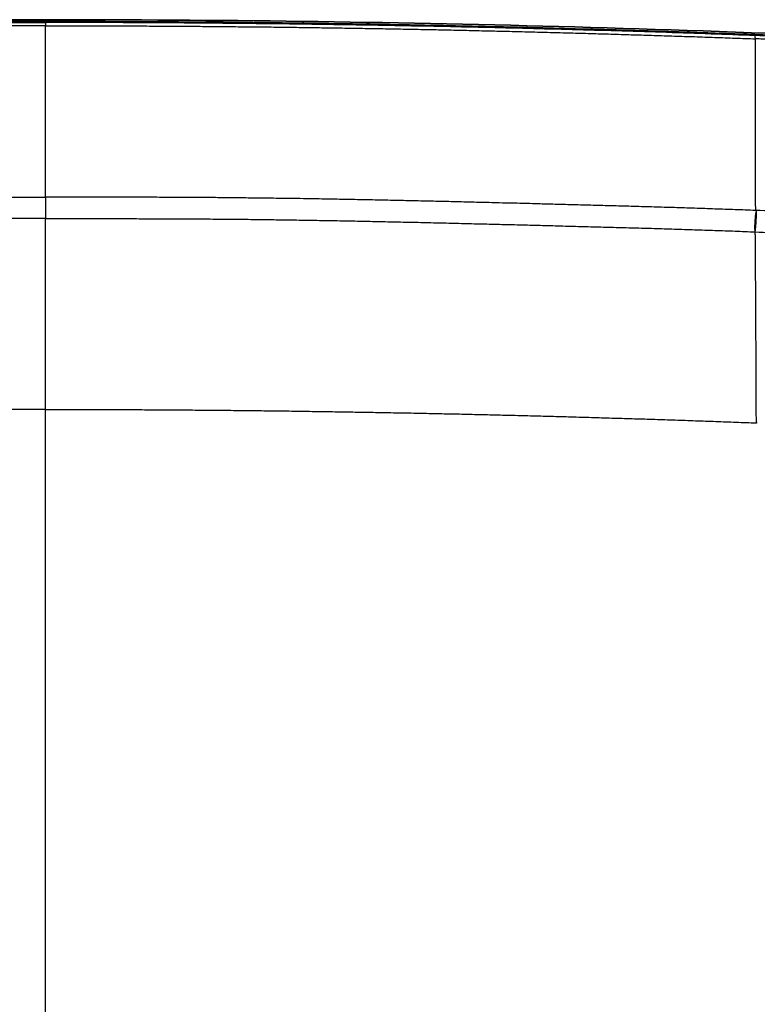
# Model space of a CAD drawing. Header units: millimetres. Extents: x 437 to 2596, y 423 to 1674.
# Tile 29 of 97: x 1214 to 1299, y 885 to 999. Entities that reach past the tile are written whole.
import ezdxf

# ---------------------------------------------------------------- set-up
doc = ezdxf.new("R2010")
doc.units = ezdxf.units.MM
doc.header["$LTSCALE"] = 5
doc.layers.add('0_CWD_4', color=7, linetype='Continuous', lineweight=25)
doc.layers.add('0_CWD_Line_035', color=7, linetype='Continuous', lineweight=35)

msp = doc.modelspace()

# ---------------------------------------------------------------- linework, layer by layer
at = {"layer": '0_CWD_4'}
for p, q in [((1216.64, 998.72), (1216.64, 998.84)), ((1292.9, 997.04), (1292.9, 997.04)), ((1239.24, 978.47), (1239.22, 978.47)), ((1241.02, 978.45), (1241.02, 978.45)), ((1242.34, 978.44), (1242.34, 978.44)), ((1242.54, 978.43), (1242.54, 978.43)), ((1240.94, 975.99), (1240.94, 975.99)), ((1241.14, 975.98), (1241.14, 975.98)), ((1241.22, 975.98), (1241.22, 975.98)), ((1241.42, 975.98), (1241.42, 975.98)), ((1242.34, 975.97), (1242.34, 975.97)), ((1242.54, 975.97), (1242.54, 975.97)), ((1280.63, 975.12), (1280.63, 975.12)), ((1286.65, 974.96), (1286.65, 974.96)), ((1287.65, 974.93), (1287.65, 974.93))]:
    msp.add_line(p, q, dxfattribs=at)
for points in [[(1216.64, 998.35), (1215.86, 998.35), (1214.3, 998.35), (1211.95, 998.35), (1209.61, 998.34), (1207.25, 998.33), (1204.91, 998.32), (1202.58, 998.31), (1200.22, 998.29), (1197.89, 998.28), (1195.54, 998.25), (1193.19, 998.23), (1190.86, 998.21), (1188.49, 998.18), (1186.17, 998.15), (1183.8, 998.11), (1181.49, 998.08), (1179.12, 998.04), (1176.8, 998), (1174.44, 997.95), (1172.11, 997.91), (1169.77, 997.86), (1167.41, 997.81), (1165.08, 997.75), (1162.73, 997.7), (1160.39, 997.64), (1158.05, 997.58), (1155.71, 997.52), (1153.36, 997.45), (1151.03, 997.38), (1148.66, 997.31), (1146.35, 997.24), (1143.98, 997.16), (1141.66, 997.09), (1139.32, 997.01), (1136.97, 996.92), (1135.42, 996.87), (1134.64, 996.84)], [(1216.64, 998.84), (1216.64, 998.91), (1216.64, 998.98), (1216.64, 999.05)], [(1216.64, 998.72), (1216.64, 998.71), (1216.64, 998.57), (1216.64, 998.35)], [(1216.64, 998.35), (1217.42, 998.35), (1218.97, 998.35), (1221.32, 998.35), (1223.67, 998.34), (1226.02, 998.33), (1228.37, 998.32), (1230.7, 998.31), (1233.05, 998.29), (1235.38, 998.28), (1237.73, 998.25), (1240.08, 998.23), (1242.42, 998.21), (1244.79, 998.18), (1247.11, 998.15), (1249.47, 998.11), (1251.79, 998.08), (1254.16, 998.04), (1256.48, 998), (1258.84, 997.95), (1261.17, 997.91), (1263.51, 997.86), (1265.87, 997.81), (1268.2, 997.75), (1270.55, 997.7), (1272.89, 997.64), (1275.22, 997.58), (1277.57, 997.52), (1279.91, 997.45), (1282.25, 997.38), (1284.61, 997.31), (1286.92, 997.24), (1289.29, 997.16), (1291.61, 997.09), (1293.96, 997.01), (1296.31, 996.92), (1297.86, 996.87), (1298.64, 996.84)], [(1302.98, 997.05), (1301.52, 997.1), (1300.06, 997.16), (1298.61, 997.21)], [(1298.64, 996.84), (1298.64, 997.06), (1298.62, 997.2), (1298.61, 997.21)], [(1241.15, 978.45), (1241.15, 978.45), (1241.15, 978.45), (1241.15, 978.45)], [(1216.64, 954.05), (1215.85, 954.05), (1214.29, 954.05), (1211.95, 954.04), (1209.59, 954.04), (1207.25, 954.03), (1204.9, 954.02), (1202.55, 954), (1200.21, 953.99), (1197.85, 953.97), (1195.51, 953.95), (1193.15, 953.92), (1190.81, 953.9), (1188.47, 953.87), (1186.13, 953.83), (1183.78, 953.8), (1181.43, 953.76), (1179.09, 953.72), (1176.73, 953.68), (1174.39, 953.64), (1172.05, 953.59), (1169.69, 953.54), (1167.36, 953.49), (1164.98, 953.43), (1162.67, 953.38), (1160.31, 953.32), (1157.96, 953.26), (1155.63, 953.19), (1153.27, 953.12), (1150.94, 953.05), (1148.58, 952.98), (1146.25, 952.91), (1143.9, 952.83), (1141.56, 952.75), (1139.21, 952.67), (1136.87, 952.58), (1135.31, 952.52), (1134.53, 952.5)], [(1216.64, 954.05), (1217.42, 954.05), (1218.99, 954.05), (1221.33, 954.04), (1223.69, 954.04), (1226.02, 954.03), (1228.37, 954.02), (1230.72, 954), (1233.06, 953.99), (1235.42, 953.97), (1237.76, 953.95), (1240.12, 953.92), (1242.46, 953.9), (1244.8, 953.87), (1247.15, 953.83), (1249.49, 953.8), (1251.85, 953.76), (1254.19, 953.72), (1256.55, 953.68), (1258.89, 953.64), (1261.23, 953.59), (1263.59, 953.54), (1265.91, 953.49), (1268.29, 953.43), (1270.61, 953.38), (1272.96, 953.32), (1275.32, 953.26), (1277.64, 953.19), (1280.01, 953.12), (1282.34, 953.05), (1284.69, 952.98), (1287.02, 952.91), (1289.37, 952.83), (1291.72, 952.75), (1294.06, 952.67), (1296.4, 952.58), (1297.97, 952.52), (1298.75, 952.5)], [(1298.86, 952.49), (1298.82, 952.49), (1298.79, 952.49), (1298.75, 952.5)]]:
    msp.add_open_spline(points, degree=3, dxfattribs=at)
for points, knots in [([(1134.67, 997.21), (1136.37, 997.27), (1139.78, 997.4), (1144.9, 997.57), (1150.02, 997.73), (1156.85, 997.92), (1165.38, 998.14), (1175.63, 998.35), (1185.88, 998.52), (1196.13, 998.63), (1206.38, 998.71), (1213.22, 998.72), (1216.64, 998.72)], [0, 0, 0, 0, 0.0625, 0.125, 0.1875, 0.25, 0.375, 0.5, 0.625, 0.75, 0.875, 1, 1, 1, 1]), ([(1298.61, 997.21), (1296.9, 997.27), (1293.49, 997.4), (1288.37, 997.57), (1283.26, 997.73), (1276.43, 997.92), (1267.89, 998.14), (1257.65, 998.35), (1247.4, 998.52), (1237.14, 998.63), (1226.89, 998.71), (1220.06, 998.72), (1216.64, 998.72)], [0, 0, 0, 0, 0.0625, 0.125, 0.1875, 0.25, 0.375, 0.5, 0.625, 0.75, 0.875, 1, 1, 1, 1]), ([(1216.64, 989.87), (1216.64, 990.02), (1216.64, 990.18), (1216.64, 990.34), (1216.64, 990.69), (1216.64, 991.04), (1216.64, 991.38), (1216.64, 991.72), (1216.64, 992.06), (1216.64, 992.4), (1216.64, 992.74), (1216.64, 993.07), (1216.64, 993.41), (1216.64, 993.74), (1216.64, 994.07), (1216.64, 994.39), (1216.64, 994.72), (1216.64, 995.04), (1216.64, 995.36), (1216.64, 995.69), (1216.64, 996), (1216.64, 996.32), (1216.64, 996.63), (1216.64, 996.94), (1216.64, 997.25), (1216.64, 997.55), (1216.64, 997.86), (1216.64, 998.16), (1216.64, 998.22), (1216.64, 998.29), (1216.64, 998.35)], [0, 0, 0, 0, 0.052548, 0.052548, 0.052548, 0.167855, 0.167855, 0.167855, 0.283161, 0.283161, 0.283161, 0.398468, 0.398468, 0.398468, 0.513774, 0.513774, 0.513774, 0.629081, 0.629081, 0.629081, 0.744388, 0.744388, 0.744388, 0.859694, 0.859694, 0.859694, 0.975001, 0.975001, 0.975001, 1, 1, 1, 1]), ([(1298.71, 977.02), (1298.68, 977.27), (1298.66, 977.54), (1298.64, 977.81), (1298.64, 977.87), (1298.64, 977.92), (1298.64, 977.98), (1298.63, 978.29), (1298.63, 978.62), (1298.64, 978.95), (1298.64, 978.97), (1298.64, 978.99), (1298.64, 979.01), (1298.64, 979.36), (1298.64, 979.71), (1298.64, 980.08), (1298.64, 980.1), (1298.64, 980.11), (1298.64, 980.13), (1298.64, 980.47), (1298.64, 980.84), (1298.64, 981.21), (1298.64, 981.25), (1298.64, 981.29), (1298.64, 981.33), (1298.64, 981.65), (1298.64, 981.99), (1298.64, 982.33), (1298.64, 982.43), (1298.64, 982.53), (1298.64, 982.63), (1298.64, 982.9), (1298.64, 983.17), (1298.64, 983.44), (1298.64, 983.64), (1298.64, 983.84), (1298.64, 984.04), (1298.64, 984.2), (1298.64, 984.37), (1298.64, 984.54), (1298.64, 984.87), (1298.64, 985.21), (1298.64, 985.55), (1298.64, 985.58), (1298.64, 985.6), (1298.64, 985.63), (1298.64, 985.98), (1298.64, 986.34), (1298.64, 986.71), (1298.64, 986.86), (1298.64, 987.02), (1298.64, 987.18), (1298.64, 987.37), (1298.64, 987.57), (1298.64, 987.77), (1298.64, 988.12), (1298.64, 988.47), (1298.64, 988.82), (1298.64, 988.86), (1298.64, 988.89), (1298.64, 988.92), (1298.64, 989.23), (1298.64, 989.54), (1298.64, 989.86), (1298.64, 990.16), (1298.64, 990.46), (1298.64, 990.76), (1298.64, 990.8), (1298.64, 990.84), (1298.64, 990.88), (1298.64, 991.21), (1298.64, 991.55), (1298.64, 991.89), (1298.64, 992.16), (1298.64, 992.43), (1298.64, 992.71), (1298.64, 992.77), (1298.64, 992.82), (1298.64, 992.88), (1298.64, 993.2), (1298.64, 993.52), (1298.64, 993.85), (1298.64, 994.14), (1298.64, 994.44), (1298.64, 994.74), (1298.64, 994.76), (1298.64, 994.78), (1298.64, 994.8), (1298.64, 995.11), (1298.64, 995.42), (1298.64, 995.73), (1298.64, 996.03), (1298.64, 996.34), (1298.64, 996.64), (1298.64, 996.71), (1298.64, 996.77), (1298.64, 996.84)], [0, 0, 0, 0, 0.063527, 0.063527, 0.063527, 0.076923, 0.076923, 0.076923, 0.149341, 0.149341, 0.149341, 0.153846, 0.153846, 0.153846, 0.227972, 0.227972, 0.227972, 0.230769, 0.230769, 0.230769, 0.300334, 0.300334, 0.300334, 0.307692, 0.307692, 0.307692, 0.367242, 0.367242, 0.367242, 0.384615, 0.384615, 0.384615, 0.42947, 0.42947, 0.42947, 0.461538, 0.461538, 0.461538, 0.487548, 0.487548, 0.487548, 0.538462, 0.538462, 0.538462, 0.542104, 0.542104, 0.542104, 0.59353, 0.59353, 0.59353, 0.615385, 0.615385, 0.615385, 0.642086, 0.642086, 0.642086, 0.688178, 0.688178, 0.688178, 0.692308, 0.692308, 0.692308, 0.732082, 0.732082, 0.732082, 0.769231, 0.769231, 0.769231, 0.773937, 0.773937, 0.773937, 0.814016, 0.814016, 0.814016, 0.846154, 0.846154, 0.846154, 0.852536, 0.852536, 0.852536, 0.889525, 0.889525, 0.889525, 0.923077, 0.923077, 0.923077, 0.925165, 0.925165, 0.925165, 0.9596, 0.9596, 0.9596, 0.99281, 0.99281, 0.99281, 1, 1, 1, 1]), ([(1303.01, 996.67), (1302.96, 996.67), (1302.91, 996.67), (1302.85, 996.67), (1302.57, 996.69), (1302.29, 996.7), (1302.01, 996.71), (1301.73, 996.72), (1301.45, 996.73), (1301.17, 996.74), (1300.89, 996.75), (1300.6, 996.77), (1300.32, 996.78), (1300.04, 996.79), (1299.76, 996.8), (1299.48, 996.81), (1299.2, 996.82), (1298.92, 996.83), (1298.64, 996.84)], [0, 0, 0, 0, 0.035713, 0.035713, 0.035713, 0.228568, 0.228568, 0.228568, 0.421424, 0.421424, 0.421424, 0.614279, 0.614279, 0.614279, 0.807134, 0.807134, 0.807134, 1, 1, 1, 1]), ([(1216.64, 978.56), (1216.64, 978.82), (1216.64, 979.08), (1216.64, 979.34), (1216.64, 979.72), (1216.64, 980.1), (1216.64, 980.48), (1216.64, 980.86), (1216.64, 981.23), (1216.64, 981.61), (1216.64, 981.99), (1216.64, 982.36), (1216.64, 982.73), (1216.64, 983.11), (1216.64, 983.48), (1216.64, 983.85), (1216.64, 984.23), (1216.64, 984.6), (1216.64, 984.96), (1216.64, 985.33), (1216.64, 985.7), (1216.64, 986.06), (1216.64, 986.42), (1216.64, 986.79), (1216.64, 987.15), (1216.64, 987.51), (1216.64, 987.87), (1216.64, 988.23), (1216.64, 988.58), (1216.64, 988.94), (1216.64, 989.29), (1216.64, 989.48), (1216.64, 989.67), (1216.64, 989.87)], [0, 0, 0, 0, 0.06703, 0.06703, 0.06703, 0.164781, 0.164781, 0.164781, 0.262533, 0.262533, 0.262533, 0.360285, 0.360285, 0.360285, 0.458037, 0.458037, 0.458037, 0.555789, 0.555789, 0.555789, 0.653541, 0.653541, 0.653541, 0.751292, 0.751292, 0.751292, 0.849044, 0.849044, 0.849044, 0.946796, 0.946796, 0.946796, 1, 1, 1, 1]), ([(1134.56, 977.02), (1134.59, 977.02), (1134.61, 977.02), (1134.64, 977.02), (1135.42, 977.05), (1136.2, 977.08), (1136.98, 977.11), (1137.75, 977.14), (1138.53, 977.16), (1139.31, 977.19), (1140.09, 977.22), (1140.88, 977.24), (1141.66, 977.27), (1142.44, 977.3), (1143.22, 977.32), (1144, 977.35), (1144.78, 977.37), (1145.56, 977.39), (1146.35, 977.42), (1147.13, 977.44), (1147.91, 977.46), (1148.69, 977.48), (1149.47, 977.51), (1150.25, 977.53), (1151.03, 977.55), (1151.67, 977.57), (1152.32, 977.58), (1152.96, 977.6), (1153.1, 977.6), (1153.23, 977.61), (1153.37, 977.61), (1154.15, 977.63), (1154.92, 977.65), (1155.7, 977.67), (1156.48, 977.69), (1157.27, 977.71), (1158.05, 977.73), (1158.23, 977.74), (1158.41, 977.74), (1158.6, 977.75), (1159.19, 977.76), (1159.79, 977.78), (1160.39, 977.8), (1161.17, 977.82), (1161.95, 977.84), (1162.74, 977.86), (1163.24, 977.87), (1163.74, 977.88), (1164.24, 977.89), (1164.52, 977.9), (1164.8, 977.91), (1165.08, 977.92), (1165.86, 977.93), (1166.64, 977.95), (1167.42, 977.97), (1168.2, 977.99), (1168.98, 978.01), (1169.77, 978.03), (1170.55, 978.05), (1171.33, 978.07), (1172.11, 978.09), (1172.89, 978.1), (1173.66, 978.12), (1174.44, 978.14), (1174.81, 978.15), (1175.17, 978.15), (1175.53, 978.16), (1175.95, 978.17), (1176.37, 978.18), (1176.79, 978.19), (1177.57, 978.21), (1178.36, 978.22), (1179.14, 978.24), (1179.91, 978.25), (1180.69, 978.27), (1181.47, 978.28), (1182.25, 978.3), (1183.04, 978.31), (1183.82, 978.33), (1184.61, 978.34), (1185.38, 978.35), (1186.16, 978.37), (1186.39, 978.37), (1186.61, 978.37), (1186.83, 978.38), (1187.39, 978.39), (1187.95, 978.4), (1188.51, 978.4), (1189.29, 978.41), (1190.07, 978.42), (1190.85, 978.43), (1191.64, 978.44), (1192.42, 978.45), (1193.2, 978.46), (1193.98, 978.47), (1194.76, 978.48), (1195.54, 978.49), (1196.32, 978.49), (1197.1, 978.5), (1197.89, 978.51), (1197.97, 978.51), (1198.06, 978.51), (1198.15, 978.51), (1198.84, 978.51), (1199.54, 978.52), (1200.23, 978.52), (1201.01, 978.53), (1201.79, 978.53), (1202.58, 978.53), (1203.36, 978.54), (1204.14, 978.54), (1204.92, 978.54), (1205.7, 978.54), (1206.48, 978.55), (1207.26, 978.55), (1208.04, 978.55), (1208.83, 978.55), (1209.61, 978.55), (1210.39, 978.55), (1211.17, 978.55), (1211.96, 978.55), (1212.74, 978.55), (1213.51, 978.55), (1214.29, 978.55), (1215.07, 978.56), (1215.86, 978.56), (1216.64, 978.56)], [0.000004, 0.000004, 0.000004, 0.000004, 0.0009238, 0.0009238, 0.0009238, 0.0294688, 0.0294688, 0.0294688, 0.0580138, 0.0580138, 0.0580138, 0.0865589, 0.0865589, 0.0865589, 0.1151039, 0.1151039, 0.1151039, 0.1436489, 0.1436489, 0.1436489, 0.172194, 0.172194, 0.172194, 0.200739, 0.200739, 0.200739, 0.2242877, 0.2242877, 0.2242877, 0.2292841, 0.2292841, 0.2292841, 0.2578291, 0.2578291, 0.2578291, 0.2863741, 0.2863741, 0.2863741, 0.2930627, 0.2930627, 0.2930627, 0.3149192, 0.3149192, 0.3149192, 0.3434642, 0.3434642, 0.3434642, 0.3617685, 0.3617685, 0.3617685, 0.3720092, 0.3720092, 0.3720092, 0.4005543, 0.4005543, 0.4005543, 0.4290993, 0.4290993, 0.4290993, 0.4576443, 0.4576443, 0.4576443, 0.4861894, 0.4861894, 0.4861894, 0.4994749, 0.4994749, 0.4994749, 0.5147344, 0.5147344, 0.5147344, 0.5432794, 0.5432794, 0.5432794, 0.5718245, 0.5718245, 0.5718245, 0.6003695, 0.6003695, 0.6003695, 0.6289145, 0.6289145, 0.6289145, 0.6371217, 0.6371217, 0.6371217, 0.6574596, 0.6574596, 0.6574596, 0.6860046, 0.6860046, 0.6860046, 0.7145496, 0.7145496, 0.7145496, 0.7430947, 0.7430947, 0.7430947, 0.7716397, 0.7716397, 0.7716397, 0.7747971, 0.7747971, 0.7747971, 0.8001848, 0.8001848, 0.8001848, 0.8287298, 0.8287298, 0.8287298, 0.8572748, 0.8572748, 0.8572748, 0.8858199, 0.8858199, 0.8858199, 0.9143649, 0.9143649, 0.9143649, 0.9429099, 0.9429099, 0.9429099, 0.971455, 0.971455, 0.971455, 1, 1, 1, 1]), ([(1298.71, 977.02), (1298.69, 977.02), (1298.66, 977.02), (1298.64, 977.02), (1297.86, 977.05), (1297.08, 977.08), (1296.3, 977.11), (1295.52, 977.14), (1294.75, 977.16), (1293.96, 977.19), (1293.18, 977.22), (1292.39, 977.24), (1291.61, 977.27), (1290.83, 977.3), (1290.06, 977.32), (1289.28, 977.35), (1288.5, 977.37), (1287.71, 977.39), (1286.93, 977.42), (1286.15, 977.44), (1285.37, 977.46), (1284.59, 977.48), (1283.81, 977.51), (1283.03, 977.53), (1282.25, 977.55), (1281.6, 977.57), (1280.96, 977.58), (1280.31, 977.6), (1280.18, 977.6), (1280.04, 977.61), (1279.91, 977.61), (1279.13, 977.63), (1278.35, 977.65), (1277.57, 977.67), (1276.79, 977.69), (1276.01, 977.71), (1275.23, 977.73), (1275.04, 977.74), (1274.86, 977.74), (1274.68, 977.75), (1274.08, 977.76), (1273.49, 977.78), (1272.89, 977.8), (1272.11, 977.82), (1271.32, 977.84), (1270.54, 977.86), (1270.04, 977.87), (1269.54, 977.88), (1269.04, 977.89), (1268.76, 977.9), (1268.48, 977.91), (1268.2, 977.92), (1267.42, 977.93), (1266.64, 977.95), (1265.86, 977.97), (1265.07, 977.99), (1264.29, 978.01), (1263.51, 978.03), (1262.73, 978.05), (1261.94, 978.07), (1261.17, 978.09), (1260.39, 978.1), (1259.61, 978.12), (1258.83, 978.14), (1258.47, 978.15), (1258.11, 978.15), (1257.74, 978.16), (1257.32, 978.17), (1256.91, 978.18), (1256.49, 978.19), (1255.7, 978.21), (1254.92, 978.22), (1254.14, 978.24), (1253.36, 978.25), (1252.59, 978.27), (1251.81, 978.28), (1251.02, 978.3), (1250.23, 978.31), (1249.45, 978.33), (1248.67, 978.34), (1247.89, 978.35), (1247.11, 978.37), (1246.89, 978.37), (1246.66, 978.37), (1246.44, 978.38), (1245.88, 978.39), (1245.33, 978.4), (1244.77, 978.4), (1243.98, 978.41), (1243.2, 978.42), (1242.42, 978.43), (1241.64, 978.44), (1240.86, 978.45), (1240.08, 978.46), (1239.3, 978.47), (1238.52, 978.48), (1237.74, 978.49), (1236.96, 978.49), (1236.17, 978.5), (1235.39, 978.51), (1235.3, 978.51), (1235.22, 978.51), (1235.13, 978.51), (1234.43, 978.51), (1233.74, 978.52), (1233.04, 978.52), (1232.26, 978.53), (1231.48, 978.53), (1230.7, 978.53), (1229.92, 978.54), (1229.14, 978.54), (1228.36, 978.54), (1227.58, 978.54), (1226.79, 978.55), (1226.01, 978.55), (1225.23, 978.55), (1224.45, 978.55), (1223.67, 978.55), (1222.88, 978.55), (1222.1, 978.55), (1221.32, 978.55), (1220.54, 978.55), (1219.76, 978.55), (1218.98, 978.55), (1218.2, 978.56), (1217.42, 978.56), (1216.64, 978.56)], [0.000004, 0.000004, 0.000004, 0.000004, 0.0009238, 0.0009238, 0.0009238, 0.0294688, 0.0294688, 0.0294688, 0.0580138, 0.0580138, 0.0580138, 0.0865589, 0.0865589, 0.0865589, 0.1151039, 0.1151039, 0.1151039, 0.1436489, 0.1436489, 0.1436489, 0.172194, 0.172194, 0.172194, 0.200739, 0.200739, 0.200739, 0.2242877, 0.2242877, 0.2242877, 0.2292841, 0.2292841, 0.2292841, 0.2578291, 0.2578291, 0.2578291, 0.2863741, 0.2863741, 0.2863741, 0.2930627, 0.2930627, 0.2930627, 0.3149192, 0.3149192, 0.3149192, 0.3434642, 0.3434642, 0.3434642, 0.3617685, 0.3617685, 0.3617685, 0.3720092, 0.3720092, 0.3720092, 0.4005543, 0.4005543, 0.4005543, 0.4290993, 0.4290993, 0.4290993, 0.4576443, 0.4576443, 0.4576443, 0.4861894, 0.4861894, 0.4861894, 0.4994749, 0.4994749, 0.4994749, 0.5147344, 0.5147344, 0.5147344, 0.5432794, 0.5432794, 0.5432794, 0.5718245, 0.5718245, 0.5718245, 0.6003695, 0.6003695, 0.6003695, 0.6289145, 0.6289145, 0.6289145, 0.6371217, 0.6371217, 0.6371217, 0.6574596, 0.6574596, 0.6574596, 0.6860046, 0.6860046, 0.6860046, 0.7145496, 0.7145496, 0.7145496, 0.7430947, 0.7430947, 0.7430947, 0.7716397, 0.7716397, 0.7716397, 0.7747971, 0.7747971, 0.7747971, 0.8001848, 0.8001848, 0.8001848, 0.8287298, 0.8287298, 0.8287298, 0.8572748, 0.8572748, 0.8572748, 0.8858199, 0.8858199, 0.8858199, 0.9143649, 0.9143649, 0.9143649, 0.9429099, 0.9429099, 0.9429099, 0.971455, 0.971455, 0.971455, 1, 1, 1, 1]), ([(1216.64, 978.56), (1216.64, 978.13), (1216.64, 977.66), (1216.64, 977.23), (1216.64, 976.8), (1216.64, 976.4), (1216.64, 976.09)], [0.0001232, 0.0001232, 0.0001232, 0.0001232, 0.4989805, 0.4989805, 0.4989805, 1, 1, 1, 1]), ([(1298.71, 977.02), (1298.67, 976.73), (1298.6, 976.13), (1298.54, 975.25), (1298.55, 974.77), (1298.57, 974.55)], [0.0002239, 0.0002239, 0.0002239, 0.0002239, 0.3333333, 0.6666667, 1, 1, 1, 1]), ([(1298.71, 977.02), (1298.72, 976.72), (1298.72, 976.42), (1298.71, 976.13), (1298.7, 975.98), (1298.7, 975.83), (1298.69, 975.69), (1298.68, 975.55), (1298.67, 975.41), (1298.66, 975.28), (1298.64, 975.01), (1298.61, 974.77), (1298.57, 974.55)], [0.0000865, 0.0000865, 0.0000865, 0.0000865, 0.3333333, 0.3333333, 0.3333333, 0.5001567, 0.5001567, 0.5001567, 0.6666667, 0.6666667, 0.6666667, 1, 1, 1, 1]), ([(1336.69, 962.97), (1335.83, 964.18), (1334.89, 965.31), (1333.88, 966.34), (1333.72, 966.5), (1333.56, 966.66), (1333.41, 966.81), (1332.22, 967.98), (1330.94, 969.01), (1329.64, 969.92), (1329.16, 970.25), (1328.67, 970.57), (1328.17, 970.87), (1327.31, 971.4), (1326.4, 971.89), (1325.37, 972.38), (1324.45, 972.81), (1323.43, 973.24), (1322.34, 973.64), (1321.52, 973.94), (1320.66, 974.23), (1319.78, 974.48), (1318.71, 974.79), (1317.6, 975.06), (1316.47, 975.3), (1315.45, 975.51), (1314.41, 975.69), (1313.35, 975.85), (1312.44, 975.99), (1311.52, 976.11), (1310.59, 976.22), (1309.21, 976.38), (1307.8, 976.51), (1306.35, 976.61), (1303.91, 976.8), (1301.34, 976.92), (1298.71, 977.02)], [0, 0, 0, 0, 0.123814, 0.123814, 0.123814, 0.142857, 0.142857, 0.142857, 0.285714, 0.285714, 0.285714, 0.338419, 0.338419, 0.338419, 0.428571, 0.428571, 0.428571, 0.509676, 0.509676, 0.509676, 0.571429, 0.571429, 0.571429, 0.646439, 0.646439, 0.646439, 0.714286, 0.714286, 0.714286, 0.772195, 0.772195, 0.772195, 0.857143, 0.857143, 0.857143, 1, 1, 1, 1]), ([(1216.64, 976.09), (1215.86, 976.09), (1214.29, 976.09), (1211.96, 976.09), (1209.6, 976.08), (1207.26, 976.08), (1204.92, 976.07), (1202.58, 976.07), (1200.23, 976.05), (1197.88, 976.04), (1195.53, 976.02), (1193.19, 976), (1190.85, 975.97), (1188.51, 975.94), (1186.16, 975.9), (1183.83, 975.86), (1181.46, 975.82), (1179.14, 975.77), (1176.78, 975.72), (1174.44, 975.67), (1172.11, 975.62), (1169.76, 975.56), (1167.42, 975.5), (1165.07, 975.45), (1162.74, 975.39), (1160.38, 975.33), (1158.05, 975.27), (1155.69, 975.2), (1153.37, 975.14), (1151.02, 975.08), (1148.68, 975.02), (1146.34, 974.95), (1143.99, 974.88), (1141.67, 974.8), (1139.3, 974.72), (1137, 974.65), (1135.46, 974.58), (1134.71, 974.55)], [0, 0, 0, 0, 0.028597, 0.057194, 0.085792, 0.114389, 0.142986, 0.171583, 0.20018, 0.228777, 0.257375, 0.285972, 0.314569, 0.343166, 0.371763, 0.40036, 0.428958, 0.457555, 0.486152, 0.514749, 0.543346, 0.571943, 0.600541, 0.629138, 0.657735, 0.686332, 0.714929, 0.743526, 0.772124, 0.800721, 0.829318, 0.857915, 0.886512, 0.91511, 0.943707, 0.972304, 1, 1, 1, 1]), ([(1216.64, 954.05), (1216.64, 954.38), (1216.64, 954.72), (1216.64, 955.05), (1216.64, 955.38), (1216.64, 955.71), (1216.64, 956.05), (1216.64, 956.38), (1216.64, 956.71), (1216.64, 957.04), (1216.64, 957.38), (1216.64, 957.71), (1216.64, 958.04), (1216.64, 958.38), (1216.64, 958.71), (1216.64, 959.04), (1216.64, 959.37), (1216.64, 959.71), (1216.64, 960.04), (1216.64, 960.38), (1216.64, 960.71), (1216.64, 961.04), (1216.64, 961.37), (1216.64, 961.71), (1216.64, 962.04), (1216.64, 962.37), (1216.64, 962.7), (1216.64, 963.04), (1216.64, 963.37), (1216.64, 963.7), (1216.64, 964.03), (1216.64, 964.36), (1216.64, 964.69), (1216.64, 965.02), (1216.64, 965.35), (1216.64, 965.67), (1216.64, 966), (1216.64, 966.33), (1216.64, 966.65), (1216.64, 966.97), (1216.64, 967.29), (1216.64, 967.61), (1216.64, 967.93), (1216.64, 968.25), (1216.64, 968.57), (1216.64, 968.88), (1216.64, 969.19), (1216.64, 969.5), (1216.64, 969.81), (1216.64, 970.11), (1216.64, 970.42), (1216.64, 970.72), (1216.64, 971.02), (1216.64, 971.32), (1216.64, 971.61), (1216.64, 971.9), (1216.64, 972.19), (1216.64, 972.47), (1216.64, 972.75), (1216.64, 973.03), (1216.64, 973.3), (1216.64, 973.58), (1216.64, 973.85), (1216.64, 974.11), (1216.64, 974.38), (1216.64, 974.63), (1216.64, 974.89), (1216.64, 975.14), (1216.64, 975.39), (1216.64, 975.64), (1216.64, 975.79), (1216.64, 975.94), (1216.64, 976.09)], [0, 0, 0, 0, 0.0423259, 0.0423259, 0.0423259, 0.0846597, 0.0846597, 0.0846597, 0.1269934, 0.1269934, 0.1269934, 0.1693272, 0.1693272, 0.1693272, 0.2116609, 0.2116609, 0.2116609, 0.2539947, 0.2539947, 0.2539947, 0.2963285, 0.2963285, 0.2963285, 0.3386622, 0.3386622, 0.3386622, 0.380996, 0.380996, 0.380996, 0.4233297, 0.4233297, 0.4233297, 0.4656635, 0.4656635, 0.4656635, 0.5079972, 0.5079972, 0.5079972, 0.550331, 0.550331, 0.550331, 0.5926648, 0.5926648, 0.5926648, 0.6349985, 0.6349985, 0.6349985, 0.6773323, 0.6773323, 0.6773323, 0.719666, 0.719666, 0.719666, 0.7619998, 0.7619998, 0.7619998, 0.8043335, 0.8043335, 0.8043335, 0.8466673, 0.8466673, 0.8466673, 0.889001, 0.889001, 0.889001, 0.9313348, 0.9313348, 0.9313348, 0.9736686, 0.9736686, 0.9736686, 0.9999939, 0.9999939, 0.9999939, 0.9999939]), ([(1216.64, 976.09), (1217.42, 976.09), (1218.99, 976.09), (1221.32, 976.09), (1223.67, 976.08), (1226.01, 976.08), (1228.36, 976.07), (1230.7, 976.07), (1233.05, 976.05), (1235.39, 976.04), (1237.74, 976.02), (1240.08, 976), (1242.42, 975.97), (1244.77, 975.94), (1247.12, 975.9), (1249.45, 975.86), (1251.82, 975.82), (1254.13, 975.77), (1256.49, 975.72), (1258.84, 975.67), (1261.17, 975.62), (1263.51, 975.56), (1265.86, 975.5), (1268.2, 975.45), (1270.54, 975.39), (1272.9, 975.33), (1275.23, 975.27), (1277.58, 975.2), (1279.91, 975.14), (1282.25, 975.08), (1284.59, 975.02), (1286.93, 974.95), (1289.29, 974.88), (1291.61, 974.8), (1293.98, 974.72), (1296.27, 974.65), (1297.81, 974.58), (1298.57, 974.55)], [0, 0, 0, 0, 0.028597, 0.057194, 0.085792, 0.114389, 0.142986, 0.171583, 0.20018, 0.228777, 0.257375, 0.285972, 0.314569, 0.343166, 0.371763, 0.40036, 0.428958, 0.457555, 0.486152, 0.514749, 0.543346, 0.571943, 0.600541, 0.629138, 0.657735, 0.686332, 0.714929, 0.743526, 0.772124, 0.800721, 0.829318, 0.857915, 0.886512, 0.91511, 0.943707, 0.972304, 1, 1, 1, 1]), ([(1298.75, 952.5), (1298.75, 953.28), (1298.74, 954.04), (1298.74, 954.76), (1298.74, 954.81), (1298.74, 954.85), (1298.74, 954.89), (1298.74, 955.63), (1298.73, 956.34), (1298.73, 957.03), (1298.73, 957.05), (1298.73, 957.07), (1298.73, 957.09), (1298.73, 957.8), (1298.72, 958.49), (1298.72, 959.14), (1298.72, 959.2), (1298.72, 959.25), (1298.72, 959.31), (1298.72, 959.9), (1298.71, 960.47), (1298.71, 961.01), (1298.71, 961.2), (1298.71, 961.39), (1298.71, 961.58), (1298.71, 961.97), (1298.71, 962.35), (1298.7, 962.72), (1298.7, 963.1), (1298.7, 963.47), (1298.7, 963.83), (1298.7, 963.97), (1298.7, 964.12), (1298.7, 964.26), (1298.69, 964.75), (1298.69, 965.21), (1298.69, 965.65), (1298.69, 965.78), (1298.69, 965.91), (1298.69, 966.04), (1298.69, 966.34), (1298.69, 966.62), (1298.68, 966.9), (1298.68, 967.3), (1298.68, 967.67), (1298.68, 968.02), (1298.68, 968.08), (1298.68, 968.13), (1298.68, 968.18), (1298.68, 968.48), (1298.68, 968.76), (1298.67, 969.03), (1298.67, 969.35), (1298.67, 969.65), (1298.67, 969.93), (1298.67, 970.03), (1298.67, 970.13), (1298.67, 970.22), (1298.67, 970.41), (1298.67, 970.58), (1298.67, 970.75), (1298.66, 971.01), (1298.66, 971.26), (1298.66, 971.49), (1298.66, 971.72), (1298.66, 971.93), (1298.66, 972.14), (1298.66, 972.15), (1298.66, 972.16), (1298.66, 972.17), (1298.66, 972.39), (1298.66, 972.6), (1298.65, 972.8), (1298.65, 973.01), (1298.65, 973.21), (1298.65, 973.41), (1298.65, 973.57), (1298.66, 973.74), (1298.65, 973.9), (1298.65, 973.93), (1298.65, 973.96), (1298.65, 973.98), (1298.64, 974.17), (1298.61, 974.36), (1298.57, 974.55)], [0, 0, 0, 0, 0.0525026, 0.0525026, 0.0525026, 0.0555556, 0.0555556, 0.0555556, 0.1095754, 0.1095754, 0.1095754, 0.1111111, 0.1111111, 0.1111111, 0.1666667, 0.1666667, 0.1666667, 0.171291, 0.171291, 0.171291, 0.2222222, 0.2222222, 0.2222222, 0.2399834, 0.2399834, 0.2399834, 0.2777778, 0.2777778, 0.2777778, 0.3171729, 0.3171729, 0.3171729, 0.3333333, 0.3333333, 0.3333333, 0.3888889, 0.3888889, 0.3888889, 0.405374, 0.405374, 0.405374, 0.4444444, 0.4444444, 0.4444444, 0.5, 0.5, 0.5, 0.5083408, 0.5083408, 0.5083408, 0.5555556, 0.5555556, 0.5555556, 0.6111111, 0.6111111, 0.6111111, 0.6300902, 0.6300902, 0.6300902, 0.6666667, 0.6666667, 0.6666667, 0.7222222, 0.7222222, 0.7222222, 0.7748389, 0.7748389, 0.7748389, 0.7777778, 0.7777778, 0.7777778, 0.8333333, 0.8333333, 0.8333333, 0.8888889, 0.8888889, 0.8888889, 0.9362518, 0.9362518, 0.9362518, 0.9444444, 0.9444444, 0.9444444, 0.9999965, 0.9999965, 0.9999965, 0.9999965]), ([(1298.57, 974.55), (1301.2, 974.45), (1303.71, 974.35), (1306.09, 974.19), (1307.52, 974.09), (1308.92, 973.97), (1310.27, 973.82), (1311.15, 973.73), (1312.01, 973.63), (1312.86, 973.51), (1313.92, 973.36), (1314.96, 973.19), (1315.96, 973), (1316.99, 972.8), (1317.99, 972.58), (1318.95, 972.32), (1319.85, 972.09), (1320.72, 971.82), (1321.56, 971.54), (1322.51, 971.21), (1323.41, 970.85), (1324.24, 970.48), (1325.26, 970.03), (1326.17, 969.56), (1327.03, 969.05), (1327.47, 968.79), (1327.9, 968.52), (1328.33, 968.24), (1329.58, 967.4), (1330.79, 966.43), (1331.91, 965.35), (1332.06, 965.2), (1332.21, 965.04), (1332.36, 964.89), (1333.3, 963.93), (1334.17, 962.88), (1334.95, 961.76)], [0, 0, 0, 0, 0.142857, 0.142857, 0.142857, 0.229246, 0.229246, 0.229246, 0.285714, 0.285714, 0.285714, 0.3566, 0.3566, 0.3566, 0.428571, 0.428571, 0.428571, 0.495163, 0.495163, 0.495163, 0.571429, 0.571429, 0.571429, 0.665726, 0.665726, 0.665726, 0.714286, 0.714286, 0.714286, 0.857143, 0.857143, 0.857143, 0.876926, 0.876926, 0.876926, 1, 1, 1, 1]), ([(1216.64, 704.82), (1216.64, 704.92), (1216.64, 705.02), (1216.64, 705.12), (1216.64, 705.62), (1216.64, 706.1), (1216.64, 706.6), (1216.64, 707.09), (1216.64, 707.59), (1216.64, 708.08), (1216.64, 708.58), (1216.64, 709.08), (1216.64, 709.57), (1216.64, 710.07), (1216.64, 710.58), (1216.64, 711.08), (1216.64, 711.58), (1216.64, 712.07), (1216.64, 712.57), (1216.64, 713.07), (1216.64, 713.58), (1216.64, 714.08), (1216.64, 714.59), (1216.64, 715.09), (1216.64, 715.6), (1216.64, 716.1), (1216.64, 716.62), (1216.64, 717.12), (1216.64, 717.63), (1216.64, 718.13), (1216.64, 718.64), (1216.64, 719.15), (1216.64, 719.67), (1216.64, 720.18), (1216.64, 720.69), (1216.64, 721.18), (1216.64, 721.68), (1216.64, 722.19), (1216.64, 722.69), (1216.64, 723.21), (1216.64, 723.73), (1216.64, 724.25), (1216.64, 724.77), (1216.64, 725.28), (1216.64, 725.78), (1216.64, 726.29), (1216.64, 726.79), (1216.64, 727.29), (1216.64, 727.81), (1216.64, 728.33), (1216.64, 728.86), (1216.64, 729.37), (1216.64, 729.89), (1216.64, 730.39), (1216.64, 730.9), (1216.64, 731.41), (1216.64, 731.92), (1216.64, 732.43), (1216.64, 732.95), (1216.64, 733.46), (1216.64, 733.97), (1216.64, 734.49), (1216.64, 735), (1216.64, 735.52), (1216.64, 736.03), (1216.64, 736.54), (1216.64, 737.05), (1216.64, 737.57), (1216.64, 738.08), (1216.64, 738.6), (1216.64, 739.12), (1216.64, 739.64), (1216.64, 740.15), (1216.64, 740.66), (1216.64, 741.17), (1216.64, 741.68), (1216.64, 742.19), (1216.64, 742.7), (1216.64, 743.22), (1216.64, 743.74), (1216.64, 744.25), (1216.64, 744.76), (1216.64, 745.27), (1216.64, 745.78), (1216.64, 746.3), (1216.64, 746.81), (1216.64, 747.33), (1216.64, 747.85), (1216.64, 748.36), (1216.64, 748.87), (1216.64, 749.39), (1216.64, 749.9), (1216.64, 750.43), (1216.64, 750.94), (1216.64, 752.18), (1216.64, 753.36), (1216.64, 754.57), (1216.64, 755.78), (1216.64, 757.02), (1216.64, 758.24), (1216.64, 759.47), (1216.64, 760.67), (1216.64, 761.87), (1216.64, 763.08), (1216.64, 764.3), (1216.64, 765.52), (1216.64, 766.75), (1216.64, 767.98), (1216.64, 769.19), (1216.64, 770.41), (1216.64, 771.6), (1216.64, 772.82), (1216.64, 774.04), (1216.64, 775.28), (1216.64, 776.5), (1216.64, 777.71), (1216.64, 778.91), (1216.64, 780.12), (1216.64, 781.33), (1216.64, 782.56), (1216.64, 783.77), (1216.64, 784.99), (1216.64, 786.21), (1216.64, 787.42), (1216.64, 788.63), (1216.64, 789.85), (1216.64, 791.07), (1216.64, 792.3), (1216.64, 793.53), (1216.64, 794.74), (1216.64, 795.96), (1216.64, 797.15), (1216.64, 798.36), (1216.64, 799.56), (1216.64, 800.78), (1216.64, 802.01), (1216.64, 803.24), (1216.64, 804.48), (1216.64, 805.69), (1216.64, 806.9), (1216.64, 808.09), (1216.64, 809.3), (1216.64, 810.51), (1216.64, 811.76), (1216.64, 812.98), (1216.64, 814.2), (1216.64, 815.41), (1216.64, 816.62), (1216.64, 819.49), (1216.64, 822.38), (1216.64, 825.23), (1216.64, 828.64), (1216.64, 832.08), (1216.64, 835.49), (1216.64, 838.56), (1216.64, 841.65), (1216.64, 844.74), (1216.64, 847.51), (1216.64, 850.22), (1216.64, 852.97), (1216.64, 858.02), (1216.64, 863.14), (1216.64, 868.17), (1216.64, 871.53), (1216.64, 874.94), (1216.64, 878.34), (1216.64, 880.39), (1216.64, 882.43), (1216.64, 884.45), (1216.64, 887.11), (1216.64, 889.84), (1216.64, 892.52), (1216.64, 896.44), (1216.64, 900.41), (1216.64, 904.32), (1216.64, 909.27), (1216.64, 914.29), (1216.64, 919.24), (1216.64, 922.23), (1216.64, 925.26), (1216.64, 928.24), (1216.64, 931.78), (1216.64, 935.34), (1216.64, 938.91), (1216.64, 942.41), (1216.64, 945.84), (1216.64, 949.33), (1216.64, 950.91), (1216.64, 952.48), (1216.64, 954.05)], [0, 0, 0, 0, 0.001192, 0.001192, 0.001192, 0.007212, 0.007212, 0.007212, 0.013232, 0.013232, 0.013232, 0.019252, 0.019252, 0.019252, 0.025271, 0.025271, 0.025271, 0.031291, 0.031291, 0.031291, 0.037311, 0.037311, 0.037311, 0.043331, 0.043331, 0.043331, 0.049351, 0.049351, 0.049351, 0.055371, 0.055371, 0.055371, 0.061391, 0.061391, 0.061391, 0.06741, 0.06741, 0.06741, 0.07343, 0.07343, 0.07343, 0.07945, 0.07945, 0.07945, 0.08547, 0.08547, 0.08547, 0.09149, 0.09149, 0.09149, 0.09751, 0.09751, 0.09751, 0.103529, 0.103529, 0.103529, 0.109549, 0.109549, 0.109549, 0.115569, 0.115569, 0.115569, 0.121589, 0.121589, 0.121589, 0.127609, 0.127609, 0.127609, 0.133629, 0.133629, 0.133629, 0.139648, 0.139648, 0.139648, 0.145668, 0.145668, 0.145668, 0.151688, 0.151688, 0.151688, 0.157708, 0.157708, 0.157708, 0.163728, 0.163728, 0.163728, 0.169748, 0.169748, 0.169748, 0.175768, 0.175768, 0.175768, 0.181787, 0.181787, 0.181787, 0.196486, 0.196486, 0.196486, 0.211184, 0.211184, 0.211184, 0.225882, 0.225882, 0.225882, 0.240581, 0.240581, 0.240581, 0.255279, 0.255279, 0.255279, 0.269977, 0.269977, 0.269977, 0.284676, 0.284676, 0.284676, 0.299374, 0.299374, 0.299374, 0.314072, 0.314072, 0.314072, 0.328771, 0.328771, 0.328771, 0.343469, 0.343469, 0.343469, 0.358167, 0.358167, 0.358167, 0.372866, 0.372866, 0.372866, 0.387564, 0.387564, 0.387564, 0.402262, 0.402262, 0.402262, 0.41696, 0.41696, 0.41696, 0.431659, 0.431659, 0.431659, 0.446357, 0.446357, 0.446357, 0.481033, 0.481033, 0.481033, 0.522435, 0.522435, 0.522435, 0.559579, 0.559579, 0.559579, 0.592874, 0.592874, 0.592874, 0.654054, 0.654054, 0.654054, 0.694949, 0.694949, 0.694949, 0.719605, 0.719605, 0.719605, 0.752176, 0.752176, 0.752176, 0.799693, 0.799693, 0.799693, 0.859815, 0.859815, 0.859815, 0.896081, 0.896081, 0.896081, 0.939004, 0.939004, 0.939004, 0.981003, 0.981003, 0.981003, 1, 1, 1, 1])]:
    msp.add_open_spline(points, degree=3, knots=knots, dxfattribs=at)
at = {"layer": '0_CWD_Line_035'}
for p, q in [((1242.64, 978.43), (1242.64, 978.43)), ((1282.28, 977.55), (1282.28, 977.55)), ((1282.64, 977.54), (1282.64, 977.54)), ((1284.64, 977.48), (1284.64, 977.48)), ((1285, 977.47), (1285, 977.47)), ((1242.64, 975.96), (1242.64, 975.97)), ((1288, 974.92), (1288, 974.92))]:
    msp.add_line(p, q, dxfattribs=at)
for start, end in [(90, 92.0811), (86.93369, 90)]:
    msp.add_arc((1216.64, -1217.51), 2216.56, start, end, dxfattribs=at)
for points in [[(1216.64, 998.84), (1216.63, 998.84), (1216.63, 998.84), (1216.63, 998.84), (1215.52, 998.84), (1214.34, 998.84), (1213.11, 998.83), (1211.87, 998.83), (1210.58, 998.83), (1209.21, 998.82), (1207.83, 998.82), (1206.36, 998.81), (1204.83, 998.8), (1203.3, 998.8), (1201.7, 998.79), (1200.02, 998.77), (1198.33, 998.76), (1196.56, 998.75), (1194.74, 998.73), (1192.92, 998.71), (1191.04, 998.69), (1189.31, 998.67), (1187.57, 998.65), (1185.98, 998.62), (1184.46, 998.6), (1182.94, 998.58), (1181.5, 998.56), (1180.16, 998.54), (1178.82, 998.51), (1177.59, 998.49), (1176.39, 998.47), (1175.18, 998.45), (1174, 998.43), (1172.84, 998.4), (1171.67, 998.38), (1170.52, 998.36), (1169.28, 998.33), (1168.04, 998.3), (1166.71, 998.28), (1165.32, 998.24), (1163.92, 998.21), (1162.47, 998.18), (1160.94, 998.14), (1159.4, 998.1), (1157.79, 998.06), (1156.09, 998.01), (1154.39, 997.96), (1152.6, 997.91), (1150.7, 997.86), (1148.81, 997.8), (1146.81, 997.74), (1144.69, 997.67), (1142.57, 997.6), (1140.33, 997.53), (1137.93, 997.44), (1135.54, 997.36), (1132.99, 997.26), (1130.29, 997.16)], [(1216.64, 998.84), (1216.64, 998.84), (1216.64, 998.84), (1216.65, 998.84), (1217.76, 998.84), (1218.94, 998.84), (1220.17, 998.83), (1221.4, 998.83), (1222.69, 998.83), (1224.07, 998.82), (1225.45, 998.82), (1226.91, 998.81), (1228.44, 998.8), (1229.97, 998.8), (1231.57, 998.79), (1233.26, 998.77), (1234.94, 998.76), (1236.71, 998.75), (1238.53, 998.73), (1240.36, 998.71), (1242.23, 998.69), (1243.97, 998.67), (1245.7, 998.65), (1247.3, 998.62), (1248.82, 998.6), (1250.33, 998.58), (1251.78, 998.56), (1253.12, 998.54), (1254.45, 998.51), (1255.68, 998.49), (1256.89, 998.47), (1258.09, 998.45), (1259.27, 998.43), (1260.44, 998.4), (1261.6, 998.38), (1262.75, 998.36), (1263.99, 998.33), (1265.23, 998.3), (1266.57, 998.28), (1267.96, 998.24), (1269.35, 998.21), (1270.81, 998.18), (1272.34, 998.14), (1273.87, 998.1), (1275.48, 998.06), (1277.19, 998.01), (1278.89, 997.96), (1280.68, 997.91), (1282.57, 997.86), (1284.47, 997.8), (1286.47, 997.74), (1288.59, 997.67), (1290.71, 997.6), (1292.95, 997.53), (1295.34, 997.44), (1297.74, 997.36), (1300.29, 997.26), (1302.98, 997.16)]]:
    msp.add_open_spline(points, degree=3, knots=[0, 0, 0, 0, 0.000174, 0.000174, 0.000174, 0.055556, 0.055556, 0.055556, 0.111111, 0.111111, 0.111111, 0.166667, 0.166667, 0.166667, 0.222222, 0.222222, 0.222222, 0.277778, 0.277778, 0.277778, 0.333333, 0.333333, 0.333333, 0.388889, 0.388889, 0.388889, 0.444444, 0.444444, 0.444444, 0.5, 0.5, 0.5, 0.555556, 0.555556, 0.555556, 0.611111, 0.611111, 0.611111, 0.666667, 0.666667, 0.666667, 0.722222, 0.722222, 0.722222, 0.777778, 0.777778, 0.777778, 0.833333, 0.833333, 0.833333, 0.888889, 0.888889, 0.888889, 0.944444, 0.944444, 0.944444, 1, 1, 1, 1], dxfattribs=at)

doc.saveas('drawing.dxf')
